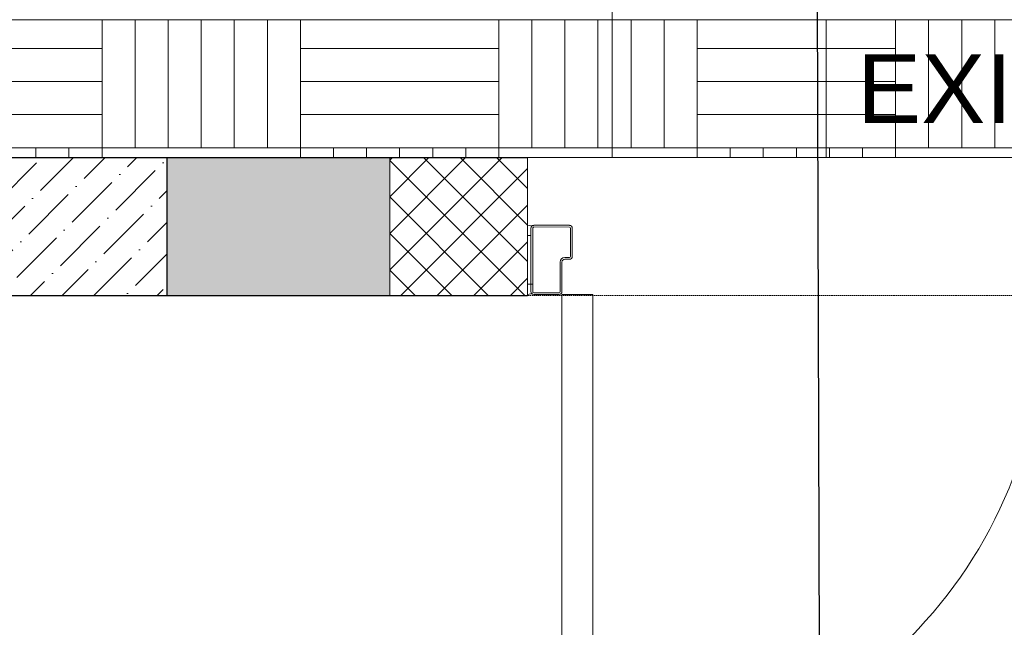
# Model space of a CAD drawing. Header units: millimetres. Extents: x -410 to 72073, y -3152 to 13830.
# Tile 8 of 92: x 5353 to 6782, y 169 to 1050. Entities that reach past the tile are written whole.
import ezdxf
from ezdxf.enums import TextEntityAlignment as Align

# ---------------------------------------------------------------- set-up
doc = ezdxf.new("R2010")
doc.units = ezdxf.units.MM
doc.linetypes.add('( Hidden )', pattern=[0.375, 0.25, -0.125])
for name, color, linetype, lineweight, true_color in [('A-200MM', 7, 'Continuous', 5, 0x00b8b8), ('A-CEILING-01', 7, 'Continuous', 5, 0xd56ca8), ('A-CEILING-03', 7, 'Continuous', 5, 0xfecc66), ('M-MEP-ELLG-LIGHT', 5, 'Continuous', 15, 0x0000ff)]:
    doc.layers.add(name, color=color, linetype=linetype, lineweight=lineweight, true_color=true_color)
for name, color, linetype, lineweight in [('A-DOOR', 1, 'Continuous', 0), ('A-LIGHT', 1, 'Continuous', 5), ('A-LINTEL', 252, '( Hidden )', 0), ('A-Wall & Column', 2, 'Continuous', 0), ('ND_26_HATCH', 8, 'Continuous', 13), ('S-BEAM', 12, 'Continuous', 9)]:
    doc.layers.add(name, color=color, linetype=linetype, lineweight=lineweight)
doc.layers.add('RCP LAYOUT', color=9, linetype='Continuous', true_color=0x808080)
doc.styles.add('Romans', font='Romans.shx')
doc.styles.get("Standard").update_dxf_attribs({"font": 'arial.ttf'})
doc.dimstyles.new('100_Romans_Dot', dxfattribs={"dimtxt": 100, "dimasz": 100, "dimexe": 50, "dimexo": 50, "dimgap": 50, "dimtad": 1, "dimdec": 0, "dimzin": 0, "dimdsep": 46, "dimtxsty": 'Romans', "dimblk": 'DOT', "dimcen": 0.09, "dimclrd": 256, "dimclre": 256, "dimadec": 0, "dimazin": 0, "dimtfac": 1, "dimtdec": 0, "dimtofl": 0, "dimtmove": 0, "dimatfit": 3, "dimldrblk": 'DOT', "dimfxl": 1, "dimtolj": 1, "dimtzin": 0, "dimarcsym": 0})

# ---------------------------------------------------------------- blocks, each defined once
blk = doc.blocks.new('NON FIRE RATED - DOUBLE FLUSHED DOOR_WITHOUT VISION PANEL - D10_WOODEN DOOR - NON FIRE RATED DOUBLE LEAF SINGLE SWING-42609824-Store 04 at Node L5 Level')
at = {"layer": 'A-DOOR', "color": 8, "true_color": 0x808080}
for p, q in [((655, 799.6), (655, 100)), ((700, 100), (700, 799.6)), ((655, 100), (700, 100)), ((750, 100), (750, 85)), ((745, 85), (750, 85)), ((745, 14.7), (750, 14.7)), ((750, -0.3), (750, 14.7))]:
    blk.add_line(p, q, dxfattribs=at)
at = {"layer": 'A-DOOR', "color": 8, "lineweight": 15, "true_color": 0x808080}
for p, q in [((700, 53), (700, 96)), ((702.5, 96), (702.5, 53)), ((704, 100), (741, 100)), ((741, 97.5), (704, 97.5)), ((742.5, 3.8), (742.5, 96)), ((745, 96), (745, 3.8)), ((745, 96), (745, 85)), ((745, 85), (742.5, 85)), ((685, 3.8), (685, 45)), ((687.5, 45), (687.5, 3.8)), ((689, 49), (696, 49)), ((696, 46.5), (689, 46.5)), ((741, 2.2), (689, 2.2)), ((689, -0.3), (741, -0.3))]:
    blk.add_line(p, q, dxfattribs=at)
at = {"layer": 'A-DOOR', "color": 8, "true_color": 0x808080}
for centre, radius, start, end in [((677.5, 122.1), 677.9, 91.9021, 181.8716), ((745.5, 115.3), 15.9, 253.5978, 286.4021), ((745.5, -15.5), 15.9, 73.598, 106.402)]:
    blk.add_arc(centre, radius, start, end, dxfattribs=at)
at = {"layer": 'A-DOOR', "color": 8, "lineweight": 15, "true_color": 0x808080}
for centre, radius, start, end in [((704, 96), 4, 90, 180), ((704, 96), 1.5, 90, 180), ((741, 96), 4, 0, 89.9591), ((741, 96), 4, 0, 89.9591), ((741, 96), 1.5, 0, 90), ((689, 45), 4, 90, 180), ((689, 45), 1.5, 90, 180), ((696, 53), 4, 270, 0), ((696, 53), 6.5, 270, 360), ((689, 3.8), 4, 180, 270), ((689, 3.8), 1.5, 180, 270), ((741, 3.8), 1.5, 270, 0), ((741, 3.8), 4, 270, 0)]:
    blk.add_arc(centre, radius, start, end, dxfattribs=at)
blk = doc.blocks.new('A$C81f607aa')
at = {"layer": 'A-200MM', "true_color": 0x808080, "transparency": 33554687}
h = blk.add_hatch(dxfattribs=at)
h.set_pattern_fill('ANSI36', color=8, scale=260)
h.set_pattern_definition([(45, (451552.75, 162145.904), (17.2357278, 63.1976686), [81.25, -16.25, 0, -16.25])])
h.paths.add_polyline_path([(-9633.4, 850), (-10672.1, 850), (-10810, 850), (-10810, 650), (-9633.4, 650)])
at = {"layer": 'ND_26_HATCH', "lineweight": -3, "true_color": 0x808080, "transparency": 33554687}
h = blk.add_hatch(color=8, dxfattribs=at)
h.dxf.hatch_style = 1
h.paths.add_polyline_path([(-9310, 850), (-9633.4, 850), (-9633.4, 650), (-9633.4, 650), (-9310, 650)])
at = {"layer": 'ND_26_HATCH', "lineweight": -3, "true_color": 0x808080}
h = blk.add_hatch(dxfattribs=at)
h.set_pattern_fill('ANSI37', color=8, scale=300)
h.set_pattern_definition([(45, (451552.75, 162145.904), (-26.5165043, 26.5165043), []), (135, (451552.75, 162145.904), (-26.5165043, -26.5165043), [])])
h.paths.add_polyline_path([(-9110, 800), (-9110, 850), (-9310, 850), (-9310, 650), (-9110.1, 650)])
at = {"layer": 'A-LINTEL', "color": 8, "lineweight": 0, "ltscale": 8, "true_color": 0x808080}
for points in [[(-9110, 850), (-7610, 850)], [(-9110, 650), (-7610, 650)]]:
    blk.add_lwpolyline(points, dxfattribs=at)
at = {"layer": 'A-Wall & Column', "color": 8, "lineweight": -3, "true_color": 0x808080}
blk.add_line((-9633.4, 850), (-9110, 850), dxfattribs=at)
for points in [[(-10810, 850), (-9633.4, 850)], [(-10810, 650), (-9633.4, 650)], [(-9633.4, 650), (-9110, 650)]]:
    blk.add_lwpolyline(points, dxfattribs=at)
at = {"layer": 'A-Wall & Column', "color": 8, "true_color": 0x808080}
blk.add_lwpolyline([(-9310, 650), (-9110, 650), (-9110, 850), (-9310, 850)], close=True, dxfattribs=at)
at = {"layer": 'ND_26_HATCH', "color": 8, "lineweight": -3, "true_color": 0x808080}
blk.add_lwpolyline([(-9633.4, 650), (-9633.4, 850)], dxfattribs=at)
at = {"layer": 'A-DOOR', "color": 8, "true_color": 0x808080, "rotation": 179.9633369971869}
blk.add_blockref('NON FIRE RATED - DOUBLE FLUSHED DOOR_WITHOUT VISION PANEL - D10_WOODEN DOOR - NON FIRE RATED DOUBLE LEAF SINGLE SWING-42609824-Store 04 at Node L5 Level', (-8360, 751), dxfattribs=at)
blk = doc.blocks.new('EXIT LIGHT')
at = {"color": 0}
blk.add_lwpolyline([(-200, -200), (200, -200), (200, 0), (-200, 0)], close=True, dxfattribs=at)
blk.add_attdef('EXIT', text='', height=100, dxfattribs=at).set_placement((0, -100), align=Align.MIDDLE_CENTER)
blk = doc.blocks.new('A$C98a85b24')
at = {"layer": 'M-MEP-ELLG-LIGHT', "color": 8, "true_color": 0x808080}
blk.add_blockref('EXIT LIGHT', (2533.5, 1050), dxfattribs=at).add_auto_attribs({'EXIT': 'EXIT'})
blk = doc.blocks.new('A$C9bf954c9')
at = {"layer": 'A-CEILING-03', "true_color": 0x808080}
h = blk.add_hatch(dxfattribs=at)
h.set_pattern_fill('AR-PARQ1', color=8, scale=24)
h.set_pattern_definition([(90, (0, 0), (-288, 288), [288, -288]), (90, (48, 0), (-288, 288), [288, -288]), (90, (96, 0), (-288, 288), [288, -288]), (90, (144, 0), (-288, 288), [288, -288]), (90, (192, 0), (-288, 288), [288, -288]), (90, (240, 0), (-288, 288), [288, -288]), (90, (288, 0), (-288, 288), [288, -288]), (0, (0, 288), (288, -288), [288, -288]), (0, (0, 336), (288, -288), [288, -288]), (0, (0, 384), (288, -288), [288, -288]), (0, (0, 432), (288, -288), [288, -288]), (0, (0, 480), (288, -288), [288, -288]), (0, (0, 528), (288, -288), [288, -288]), (0, (0, 576), (288, -288), [288, -288])])
h.paths.add_polyline_path([(200, 200), (3990, 200), (3990, 850), (7990, 850), (7990, 200), (9805, 200), (9805, 1050), (200, 1050)])
at = {"layer": 'A-CEILING-01', "color": 8, "true_color": 0x808080}
blk.add_lwpolyline([(200, 200), (3990, 200), (3990, 850), (7990, 850), (7990, 200), (9805, 200), (9805, 1050), (200, 1050)], close=True, dxfattribs=at)
at = {"color": 8, "true_color": 0x808080}
blk.add_blockref('A$C81f607aa', (15200, 0), dxfattribs=at)
at = {"layer": 'A-LIGHT', "color": 8, "true_color": 0x808080}
blk.add_blockref('A$C98a85b24', (4190, 0), dxfattribs=at)
blk = doc.blocks.new('A$C256bf26b')
blk.add_blockref('A$C9bf954c9', (0, 0))
blk = doc.blocks.new('_DOT')
at = {"color": 0, "linetype": 'ByBlock', "lineweight": -2}
blk.add_line((-0.5, 0), (-1, 0), dxfattribs=at)
at = {"color": 0, "linetype": 'ByBlock', "lineweight": -2, "const_width": 0.5}
blk.add_lwpolyline([(-0.25, 0, 1), (0.25, 0, 1)], format="xyb", close=True, dxfattribs=at)
blk = doc.blocks.new('DIAL-LT-NDE-ZZ-M3-S-201_rvt-7-RCP-Store 04 at Node L5 Level')
at = {"layer": 'S-BEAM', "color": 7}
blk.add_line((-515149.1, 143947.1), (-515149.2, 143255.8), dxfattribs=at)
blk.add_line((-515149.1, 143947.1), (-515149.2, 143255.8), dxfattribs=at)
blk = doc.blocks.new('A$Cbdc54e46')
at = {"color": 180, "lineweight": 5}
blk.add_blockref('DIAL-LT-NDE-ZZ-M3-S-201_rvt-7-RCP-Store 04 at Node L5 Level', (503662, -156234.9), dxfattribs=at)
blk = doc.blocks.new('A$Cf662d679')
blk.add_blockref('A$Cbdc54e46', (0, 0))

msp = doc.modelspace()

# ---------------------------------------------------------------- block references
msp.add_blockref('A$Cf662d679', (17700, 13830))
at = {"layer": 'RCP LAYOUT'}
msp.add_blockref('A$C256bf26b', (0, 0), dxfattribs=at)

# ---------------------------------------------------------------- leaders
msp.add_leader([(6510.2, 1199.4), (6516.7, -850.8), (7278.8, -850.8)], dimstyle='100_Romans_Dot', override={"dimtad": 0})

doc.saveas('drawing.dxf')
